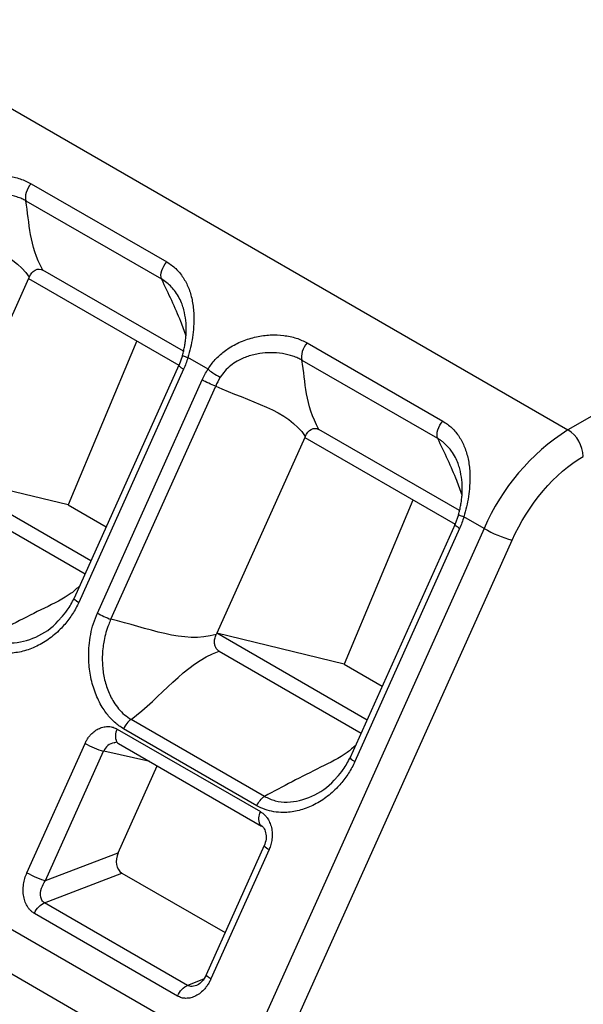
# Model space of a CAD drawing. Header units: millimetres. Extents: x 3 to 274, y 6 to 213.
# Tile 27 of 30: x 228.81 to 232.71, y 177.66 to 184.47. Entities that reach past the tile are written whole.
import ezdxf

# ---------------------------------------------------------------- set-up
doc = ezdxf.new("R2010")
doc.units = ezdxf.units.MM

msp = doc.modelspace()

# ---------------------------------------------------------------- linework, layer by layer
for p, q in [((224.8234, 186.1251), (232.6016, 181.6348)), ((236.2025, 183.7136), (232.6016, 181.6348)), ((228.8888, 183.3384), (229.8264, 182.7972)), ((228.8521, 183.22), (229.7897, 182.6787)), ((228.8756, 182.692), (228.8717, 182.6833)), ((229.9418, 182.1792), (228.9699, 182.7402)), ((228.8717, 182.6833), (228.2633, 181.3287)), ((228.8717, 182.6833), (229.9112, 182.0831)), ((229.6202, 182.2511), (229.1443, 181.1148)), ((230.798, 182.2363), (231.7356, 181.695)), ((229.9362, 182.1487), (229.9104, 182.0788)), ((229.9114, 182.0835), (229.1866, 180.4698)), ((230.1123, 182.0549), (229.9726, 182.1355)), ((230.7613, 182.1178), (231.6989, 181.5765)), ((229.9431, 182.0546), (229.2183, 180.4409)), ((229.3472, 180.3665), (230.0719, 181.9802)), ((229.4403, 180.3234), (230.1651, 181.937)), ((230.359, 177.2489), (222.5809, 181.7391)), ((231.851, 181.077), (230.8791, 181.6381)), ((230.7808, 181.5811), (230.1725, 180.2266)), ((230.7848, 181.5898), (230.7808, 181.5811)), ((230.7808, 181.5811), (231.8204, 180.981)), ((230.2951, 176.9778), (222.5169, 181.4681)), ((229.3028, 180.7286), (228.2633, 181.3287)), ((229.1443, 181.1148), (228.2633, 181.3287)), ((228.2794, 181.2057), (229.2623, 180.6383)), ((231.5294, 181.149), (231.0535, 180.0127)), ((229.1443, 181.1148), (229.4079, 180.9626)), ((231.8454, 181.0466), (231.8196, 180.9766)), ((232.0224, 180.9522), (231.8818, 181.0334)), ((232.0224, 180.9522), (230.359, 177.2489)), ((231.8205, 180.9814), (231.0958, 179.3677)), ((231.8522, 180.9524), (231.1275, 179.3388)), ((230.552, 177.1676), (232.2153, 180.8709)), ((230.1725, 180.2266), (230.1689, 180.2186)), ((231.212, 179.6265), (230.1725, 180.2266)), ((231.0535, 180.0127), (230.1725, 180.2266)), ((230.1886, 180.1036), (231.1715, 179.5362)), ((231.0535, 180.0127), (231.3171, 179.8605)), ((230.5019, 179.098), (229.5797, 179.6304)), ((229.4843, 179.5638), (230.4743, 178.9924)), ((230.4501, 179.0336), (229.5279, 179.566)), ((228.8596, 178.5695), (229.2618, 179.4649)), ((229.4627, 179.4687), (229.4798, 179.476)), ((229.4922, 179.4638), (230.4822, 178.8924)), ((228.9883, 178.5153), (229.3904, 179.4107)), ((229.7097, 179.3383), (229.391, 179.412)), ((229.4905, 178.7082), (229.7604, 179.309)), ((230.4698, 178.9045), (230.4716, 178.9018)), ((230.5013, 178.7577), (230.0991, 177.8623)), ((230.5013, 178.7577), (230.5011, 178.7567)), ((228.9883, 178.5153), (229.4905, 178.7082)), ((230.5346, 178.7301), (230.1324, 177.8348)), ((228.9808, 178.3617), (229.5163, 178.5673)), ((229.5163, 178.5673), (230.2306, 178.155)), ((229.9707, 177.7902), (228.9808, 178.3617)), ((229.9011, 177.7163), (228.9112, 178.2878)), ((230.0801, 177.8322), (229.9707, 177.7902))]:
    msp.add_line(p, q)
at = {"flags": 128}
msp.add_lwpolyline([(230.4788, 178.8946), (230.4811, 178.893), (230.4822, 178.8924)], dxfattribs=at)
for centre, radius, start, end in [((233.4118, 180.3602), 1.5103, 122.44239, 156.92211), ((232.4774, 181.4406), 0.2305, 2.60548, 57.39452), ((232.444, 181.6831), 0.8438, 240.01763, 254.27293), ((229.5684, 179.5155), 0.097, 150.13123, 204.14403), ((229.5429, 179.9521), 0.5625, 240.01763, 254.27293), ((229.4761, 179.3779), 0.0917, 98.22797, 158.60863), ((229.5103, 179.4947), 0.0357, 211.69092, 239.60653), ((230.5585, 178.944), 0.0971, 150.1507, 204.01595), ((230.5626, 178.7998), 0.0751, 214.95489, 248.04979)]:
    msp.add_arc(centre, radius, start, end)
msp.add_ellipse((229.5612, 178.6674), major_axis=(0.0329, 0.1053), ratio=0.731558, start_param=1.40777, end_param=2.978566)
for points, knots in [([(228.2031, 183.1571), (228.2106, 183.1685), (228.2257, 183.1916), (228.2523, 183.2233), (228.2818, 183.2529), (228.3145, 183.2801), (228.3657, 183.3159), (228.4396, 183.3538), (228.536, 183.383), (228.6333, 183.3961), (228.7268, 183.3924), (228.8146, 183.375), (228.8643, 183.3505), (228.8888, 183.3384)], [0, 0, 0, 0, 0.050504, 0.101328, 0.152816, 0.205301, 0.259096, 0.38574, 0.514286, 0.63894, 0.760964, 0.882494, 1, 1, 1, 1]), ([(228.8888, 183.3384), (228.8738, 183.3214), (228.8615, 183.2995), (228.8482, 183.2566), (228.8472, 183.2356), (228.8521, 183.22)], [0, 0, 0, 0, 0.5, 0.5, 1, 1, 1, 1]), ([(228.8521, 183.22), (228.8432, 183.2246), (228.8236, 183.2347), (228.7798, 183.2513), (228.7168, 183.2667), (228.6389, 183.2728), (228.5573, 183.2669), (228.4793, 183.248), (228.4115, 183.2181), (228.3591, 183.1825), (228.3187, 183.1457), (228.2982, 183.116), (228.2881, 183.1014)], [0, 0, 0, 0, 0.0546361, 0.119848, 0.243107, 0.3788501, 0.4966129, 0.6295268, 0.7526799, 0.8365839, 0.9195704, 1, 1, 1, 1]), ([(229.7897, 182.6787), (229.7848, 182.6943), (229.7859, 182.7153), (229.7992, 182.7583), (229.8114, 182.7801), (229.8264, 182.7972)], [0, 0, 0, 0, 0.5, 0.5, 1, 1, 1, 1]), ([(229.8264, 182.7972), (229.8376, 182.7902), (229.8601, 182.7761), (229.89, 182.7505), (229.917, 182.7214), (229.9484, 182.6785), (229.9795, 182.618), (230.0037, 182.5359), (230.0156, 182.4453), (230.0143, 182.3568), (230.0053, 182.2759), (229.9922, 182.2046), (229.9791, 182.1584), (229.9726, 182.1355)], [0, 0, 0, 0, 0.058261, 0.117235, 0.177477, 0.239508, 0.361164, 0.485532, 0.613064, 0.738411, 0.828373, 0.915055, 1, 1, 1, 1]), ([(228.8756, 182.692), (228.8848, 182.7126), (228.8989, 182.7307), (228.9338, 182.7498), (228.9537, 182.7496), (228.9699, 182.7402)], [0, 0, 0, 0, 0.5, 0.5, 1, 1, 1, 1]), ([(229.7897, 182.6787), (229.8369, 182.58), (229.9012, 182.4455), (229.9464, 182.3202), (229.9584, 182.2869)], [0, 0, 0, 0, 0.733929, 1, 1, 1, 1]), ([(229.9445, 182.4664), (229.9407, 182.4791), (229.9323, 182.5068), (229.9135, 182.5483), (229.8817, 182.6), (229.8405, 182.6454), (229.8026, 182.6703), (229.7897, 182.6787)], [0, 0, 0, 0, 0.144631, 0.316799, 0.510342, 0.833973, 1, 1, 1, 1]), ([(229.9355, 182.1503), (229.9385, 182.1611), (229.9444, 182.1828), (229.9512, 182.2161), (229.9564, 182.2496), (229.9599, 182.2829), (229.9624, 182.3309), (229.9605, 182.3943), (229.95, 182.4416), (229.9445, 182.4664)], [0, 0, 0, 0, 0.097055, 0.195964, 0.29597, 0.396268, 0.496085, 0.73569, 1, 1, 1, 1]), ([(230.1123, 182.0549), (230.1198, 182.0664), (230.1348, 182.0895), (230.1615, 182.1212), (230.1911, 182.1508), (230.2238, 182.178), (230.2751, 182.2138), (230.349, 182.2517), (230.4455, 182.281), (230.5427, 182.294), (230.6361, 182.2903), (230.7238, 182.2728), (230.7735, 182.2483), (230.798, 182.2363)], [0, 0, 0, 0, 0.0505065, 0.1013539, 0.1528887, 0.2054438, 0.2593331, 0.3861034, 0.5146838, 0.6392232, 0.7611163, 0.8824984, 1, 1, 1, 1]), ([(230.798, 182.2363), (230.783, 182.2192), (230.7707, 182.1974), (230.7574, 182.1544), (230.7564, 182.1334), (230.7613, 182.1178)], [0, 0, 0, 0, 0.5, 0.5, 1, 1, 1, 1]), ([(229.9355, 182.1503), (229.9345, 182.1502), (229.9333, 182.1501), (229.9361, 182.1489), (229.9365, 182.1487)], [0, 0, 0, 0, 0.842982, 1, 1, 1, 1]), ([(229.9365, 182.1487), (229.9379, 182.148), (229.9411, 182.1464), (229.9535, 182.1418), (229.9663, 182.1376), (229.9726, 182.1355)], [0, 0, 0, 0, 0.289176, 0.644464, 1, 1, 1, 1]), ([(230.7613, 182.1178), (230.7523, 182.1224), (230.7327, 182.1326), (230.6891, 182.1491), (230.6261, 182.1645), (230.5483, 182.1707), (230.4668, 182.1648), (230.3887, 182.1459), (230.3208, 182.116), (230.2684, 182.0803), (230.2279, 182.0436), (230.2074, 182.0138), (230.1973, 181.9992)], [0, 0, 0, 0, 0.0546298, 0.1198138, 0.2429454, 0.3785428, 0.4961912, 0.629157, 0.7524311, 0.8364804, 0.9195478, 1, 1, 1, 1]), ([(229.9108, 182.0787), (229.9105, 182.0792), (229.9082, 182.0818), (229.9099, 182.0827), (229.9114, 182.0835)], [0, 0, 0, 0, 0.166359, 1, 1, 1, 1]), ([(229.9431, 182.0546), (229.9371, 182.0581), (229.9253, 182.0653), (229.9142, 182.0737), (229.9119, 182.0772), (229.9108, 182.0787)], [0, 0, 0, 0, 0.357086, 0.714173, 1, 1, 1, 1]), ([(229.9726, 182.1355), (229.9683, 182.1215), (229.9599, 182.094), (229.9486, 182.0676), (229.9431, 182.0546)], [0, 0, 0, 0, 0.506286, 1, 1, 1, 1]), ([(230.0719, 181.9802), (230.078, 181.9929), (230.0902, 182.0187), (230.1048, 182.0427), (230.1123, 182.0549)], [0, 0, 0, 0, 0.493714, 1, 1, 1, 1]), ([(230.1123, 182.0549), (230.1218, 182.0464), (230.149, 182.0255), (230.1808, 182.0071), (230.1973, 181.9992)], [0, 0, 0, 0, 0.428571, 1, 1, 1, 1]), ([(231.6989, 181.5765), (231.694, 181.5921), (231.695, 181.6131), (231.7083, 181.6561), (231.7206, 181.6779), (231.7356, 181.695)], [0, 0, 0, 0, 0.5, 0.5, 1, 1, 1, 1]), ([(231.7356, 181.695), (231.7468, 181.688), (231.7693, 181.6739), (231.7991, 181.6483), (231.8262, 181.6193), (231.8576, 181.5763), (231.8887, 181.5158), (231.9129, 181.4336), (231.9248, 181.343), (231.9235, 181.2544), (231.9145, 181.1737), (231.9014, 181.1024), (231.8883, 181.0562), (231.8818, 181.0334)], [0, 0, 0, 0, 0.058255, 0.1172317, 0.1774858, 0.2395388, 0.3612724, 0.4857606, 0.6133895, 0.7386835, 0.8284557, 0.9150481, 1, 1, 1, 1]), ([(230.7848, 181.5898), (230.794, 181.6104), (230.8081, 181.6285), (230.843, 181.6477), (230.8629, 181.6474), (230.8791, 181.6381)], [0, 0, 0, 0, 0.5, 0.5, 1, 1, 1, 1]), ([(231.6989, 181.5765), (231.7461, 181.4778), (231.8104, 181.3433), (231.8556, 181.218), (231.8677, 181.1846)], [0, 0, 0, 0, 0.733807, 1, 1, 1, 1]), ([(231.8538, 181.3641), (231.8499, 181.3768), (231.8415, 181.4046), (231.8227, 181.4461), (231.7946, 181.4919), (231.7639, 181.527), (231.7357, 181.5511), (231.7177, 181.5648), (231.7049, 181.5728), (231.6989, 181.5765)], [0, 0, 0, 0, 0.144658, 0.316812, 0.510299, 0.753769, 0.839932, 0.924064, 1, 1, 1, 1]), ([(231.8447, 181.0481), (231.8477, 181.0589), (231.8536, 181.0807), (231.8604, 181.1139), (231.8656, 181.1474), (231.8691, 181.1807), (231.8716, 181.2286), (231.8698, 181.292), (231.8593, 181.3393), (231.8538, 181.3641)], [0, 0, 0, 0, 0.097127, 0.196047, 0.295994, 0.396155, 0.495756, 0.735375, 1, 1, 1, 1]), ([(231.8447, 181.0481), (231.8437, 181.0481), (231.8425, 181.048), (231.8452, 181.0467), (231.8457, 181.0465)], [0, 0, 0, 0, 0.84298, 1, 1, 1, 1]), ([(231.8457, 181.0465), (231.8471, 181.0458), (231.8503, 181.0442), (231.8627, 181.0397), (231.8755, 181.0355), (231.8818, 181.0334)], [0, 0, 0, 0, 0.289175, 0.644464, 1, 1, 1, 1]), ([(231.8818, 181.0334), (231.8775, 181.0194), (231.869, 180.9918), (231.8578, 180.9654), (231.8522, 180.9524)], [0, 0, 0, 0, 0.506286, 1, 1, 1, 1]), ([(231.82, 180.9766), (231.8197, 180.977), (231.8174, 180.9797), (231.8191, 180.9806), (231.8205, 180.9814)], [0, 0, 0, 0, 0.166359, 1, 1, 1, 1]), ([(231.8522, 180.9524), (231.8463, 180.956), (231.8345, 180.9631), (231.8234, 180.9715), (231.8211, 180.975), (231.82, 180.9766)], [0, 0, 0, 0, 0.357086, 0.714173, 1, 1, 1, 1]), ([(229.2249, 180.5552), (229.2061, 180.5377), (229.141, 180.4773), (228.9101, 180.3693), (228.7202, 180.2681), (228.5927, 180.2002)], [0, 0, 0, 0, 0.118461, 0.408019, 1, 1, 1, 1]), ([(229.0926, 180.3315), (229.1086, 180.3492), (229.1457, 180.3899), (229.1718, 180.4409), (229.1866, 180.4698)], [0, 0, 0, 0, 0.433024, 1, 1, 1, 1]), ([(229.2183, 180.4409), (229.2118, 180.4271), (229.1987, 180.3996), (229.1756, 180.3605), (229.1499, 180.3231), (229.1213, 180.2875), (229.0756, 180.2382), (229.0083, 180.1812), (228.9165, 180.129), (228.8202, 180.0958), (228.733, 180.0859), (228.6587, 180.0919), (228.5971, 180.1071), (228.5596, 180.1262), (228.5409, 180.1358)], [0, 0, 0, 0, 0.04874, 0.097631, 0.147035, 0.197301, 0.248764, 0.373663, 0.500447, 0.626952, 0.751759, 0.83651, 0.918695, 1, 1, 1, 1]), ([(228.5927, 180.2002), (228.6175, 180.1887), (228.6675, 180.1655), (228.7791, 180.1541), (228.9227, 180.1906), (229.0392, 180.2665), (229.0871, 180.3249), (229.0926, 180.3315)], [0, 0, 0, 0, 0.155624, 0.313899, 0.635519, 0.95842, 1, 1, 1, 1]), ([(229.5279, 179.566), (229.5172, 179.5726), (229.4958, 179.5859), (229.4658, 179.6105), (229.4376, 179.6385), (229.4112, 179.6701), (229.3753, 179.7216), (229.3355, 179.799), (229.3024, 179.9067), (229.2855, 180.0215), (229.2865, 180.1271), (229.2992, 180.2185), (229.318, 180.2952), (229.3375, 180.3428), (229.3472, 180.3665)], [0, 0, 0, 0, 0.048627, 0.097414, 0.146742, 0.196979, 0.248472, 0.37307, 0.500105, 0.62661, 0.751563, 0.836286, 0.918557, 1, 1, 1, 1]), ([(229.4403, 180.3234), (229.4351, 180.3119), (229.4217, 180.2823), (229.4056, 180.233), (229.3932, 180.1806), (229.3822, 180.1114), (229.3789, 180.0277), (229.3898, 179.9268), (229.4165, 179.8337), (229.4529, 179.7589), (229.4936, 179.7029), (229.5332, 179.6613), (229.5642, 179.6407), (229.5797, 179.6304)], [0, 0, 0, 0, 0.046459, 0.1193843, 0.1889513, 0.2432183, 0.3764818, 0.4978522, 0.626185, 0.7525796, 0.8338892, 0.9170721, 1, 1, 1, 1]), ([(230.1886, 180.1036), (230.1825, 180.1071), (230.1769, 180.1119), (230.1722, 180.1177), (230.1676, 180.1235), (230.1638, 180.1306), (230.1612, 180.1382), (230.1587, 180.1456), (230.1573, 180.1536), (230.1569, 180.1618), (230.1565, 180.1704), (230.1573, 180.1793), (230.159, 180.1879), (230.161, 180.1985), (230.1645, 180.2089), (230.1689, 180.2186)], [0, 0, 0, 0, 0.0000516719, 0.0000516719, 0.0000516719, 0.0001035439, 0.0001035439, 0.0001035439, 0.0001535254, 0.0001535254, 0.0001535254, 0.0002060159, 0.0002060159, 0.0002060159, 0.0002707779, 0.0002707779, 0.0002707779, 0.0002707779]), ([(229.2618, 179.4649), (229.2654, 179.4723), (229.2725, 179.4871), (229.286, 179.5074), (229.3043, 179.5297), (229.3289, 179.5518), (229.36, 179.5698), (229.3931, 179.5805), (229.4256, 179.5824), (229.4568, 179.5775), (229.4751, 179.5684), (229.4843, 179.5638)], [0, 0, 0, 0, 0.079597, 0.159223, 0.240129, 0.368602, 0.500069, 0.628543, 0.760011, 0.879282, 1, 1, 1, 1]), ([(231.1341, 179.4531), (231.1152, 179.4355), (231.0502, 179.3751), (230.8193, 179.2671), (230.6294, 179.1659), (230.5019, 179.098)], [0, 0, 0, 0, 0.118461, 0.408019, 1, 1, 1, 1]), ([(231.0018, 179.2293), (231.0179, 179.247), (231.0549, 179.2878), (231.081, 179.3388), (231.0958, 179.3677)], [0, 0, 0, 0, 0.43368, 1, 1, 1, 1]), ([(231.1275, 179.3388), (231.121, 179.325), (231.1079, 179.2974), (231.0848, 179.2583), (231.0592, 179.2209), (231.0308, 179.1855), (230.9852, 179.1362), (230.9181, 179.0794), (230.8264, 179.0272), (230.7301, 178.9941), (230.6427, 178.9841), (230.5681, 178.9899), (230.5063, 179.005), (230.4688, 179.0241), (230.4501, 179.0336)], [0, 0, 0, 0, 0.048761, 0.097619, 0.146935, 0.197054, 0.24831, 0.372822, 0.499346, 0.626014, 0.751153, 0.836325, 0.918706, 1, 1, 1, 1]), ([(230.5019, 179.098), (230.5267, 179.0865), (230.5769, 179.0633), (230.6887, 179.0523), (230.8324, 179.0888), (230.9488, 179.1645), (230.9965, 179.2227), (231.0018, 179.2293)], [0, 0, 0, 0, 0.155878, 0.314689, 0.636981, 0.959061, 1, 1, 1, 1]), ([(230.4743, 178.9924), (230.48, 178.9887), (230.4916, 178.9813), (230.5071, 178.9668), (230.5237, 178.9467), (230.5396, 178.9188), (230.5515, 178.8825), (230.5571, 178.843), (230.5556, 178.8036), (230.5485, 178.765), (230.5392, 178.7418), (230.5346, 178.7301)], [0, 0, 0, 0, 0.0795968, 0.1592228, 0.2401291, 0.3686016, 0.5000689, 0.6285428, 0.7600114, 0.8792821, 1, 1, 1, 1]), ([(230.4698, 178.9045), (230.4789, 178.898), (230.4975, 178.8847), (230.513, 178.8472), (230.5164, 178.802), (230.5062, 178.7719), (230.5011, 178.7566)], [0, 0, 0, 0, 0.240474, 0.48692, 0.739911, 1, 1, 1, 1]), ([(228.9112, 178.2878), (228.9054, 178.2915), (228.8939, 178.2989), (228.8786, 178.314), (228.8623, 178.3351), (228.8471, 178.3648), (228.8364, 178.4037), (228.8322, 178.4462), (228.8354, 178.489), (228.8441, 178.5311), (228.8544, 178.5566), (228.8596, 178.5695)], [0, 0, 0, 0, 0.0755037, 0.1513025, 0.2288341, 0.3535315, 0.4837095, 0.6135601, 0.7489187, 0.8732882, 1, 1, 1, 1]), ([(228.8596, 178.5695), (228.8781, 178.5588), (228.9028, 178.5468), (228.9504, 178.5267), (228.9731, 178.5188), (228.9883, 178.5153)], [0, 0, 0, 0, 0.5, 0.5, 1, 1, 1, 1]), ([(228.9808, 178.3617), (228.9757, 178.3646), (228.9712, 178.3685), (228.9613, 178.3805), (228.9572, 178.39), (228.9518, 178.4186), (228.9539, 178.44), (228.9672, 178.48), (228.9766, 178.4983), (228.9884, 178.5153)], [4.712397, 4.712397, 4.712397, 4.712397, 4.929468, 4.929468, 5.276782, 5.276782, 5.832484, 5.832484, 6.283185, 6.283185, 6.283185, 6.283185]), ([(230.099, 177.8613), (230.09, 177.8449), (230.0734, 177.8145), (230.0491, 177.799), (230.038, 177.7918)], [0, 0, 0, 0, 0.539208, 1, 1, 1, 1]), ([(230.1324, 177.8348), (230.1242, 177.8398), (230.1078, 177.85), (230.0977, 177.8593), (230.1001, 177.8611), (230.1008, 177.8616)], [0, 0, 0, 0, 0.41431, 0.82862, 1, 1, 1, 1]), ([(230.1324, 177.8348), (230.1285, 177.8266), (230.1206, 177.8102), (230.106, 177.7875), (230.0781, 177.7515), (230.0398, 177.7206), (229.994, 177.7029), (229.9606, 177.699), (229.9289, 177.7028), (229.9104, 177.7118), (229.9011, 177.7163)], [0, 0, 0, 0, 0.083696, 0.167181, 0.251537, 0.515807, 0.643222, 0.771023, 0.885276, 1, 1, 1, 1]), ([(230.0408, 177.7933), (230.0347, 177.7907), (230.0222, 177.7854), (230.0032, 177.7825), (229.9853, 177.7835), (229.9755, 177.788), (229.9707, 177.7902)], [0, 0, 0, 0, 0.253448, 0.520742, 0.767457, 1, 1, 1, 1])]:
    msp.add_open_spline(points, degree=3, knots=knots)
for points in [[(228.9699, 182.7402), (228.874, 182.9121), (228.8788, 183.0627), (228.8521, 183.22)], [(228.2559, 183.0392), (228.481, 182.9364), (228.7606, 182.8716), (228.8756, 182.692)], [(230.8791, 181.6381), (230.7831, 181.81), (230.788, 181.9606), (230.7613, 182.1178)], [(230.1651, 181.937), (230.1347, 181.9482), (230.0974, 181.9654), (230.0719, 181.9802)], [(230.1973, 181.9992), (230.1843, 181.978), (230.1735, 181.9571), (230.1651, 181.937)], [(230.1651, 181.937), (230.3902, 181.8343), (230.6698, 181.7695), (230.7848, 181.5898)], [(232.2153, 180.8709), (232.3278, 181.1213), (232.5116, 181.3379), (232.7077, 181.4511)], [(229.1866, 180.4698), (229.1801, 180.4672), (229.1928, 180.4556), (229.2183, 180.4409)], [(229.3472, 180.3665), (229.3727, 180.3518), (229.4099, 180.3345), (229.4403, 180.3234)], [(230.1689, 180.2186), (229.9458, 180.1517), (229.6875, 180.266), (229.4403, 180.3234)], [(229.5797, 179.6304), (229.7882, 179.7801), (229.9391, 180.0126), (230.1886, 180.1036)], [(229.5797, 179.6304), (229.5592, 179.6165), (229.5397, 179.5923), (229.5279, 179.566)], [(231.0958, 179.3677), (231.0893, 179.365), (231.102, 179.3535), (231.1275, 179.3388)], [(230.4501, 179.0336), (230.4619, 179.0599), (230.4814, 179.0841), (230.5019, 179.098)], [(228.9112, 178.2878), (228.9188, 178.3047), (228.9403, 178.3371), (228.9677, 178.3567), (228.9808, 178.3617)], [(229.9011, 177.7163), (229.9163, 177.7502), (229.9446, 177.7801), (229.9707, 177.7902)]]:
    msp.add_open_spline(points, degree=3)

doc.saveas('drawing.dxf')
